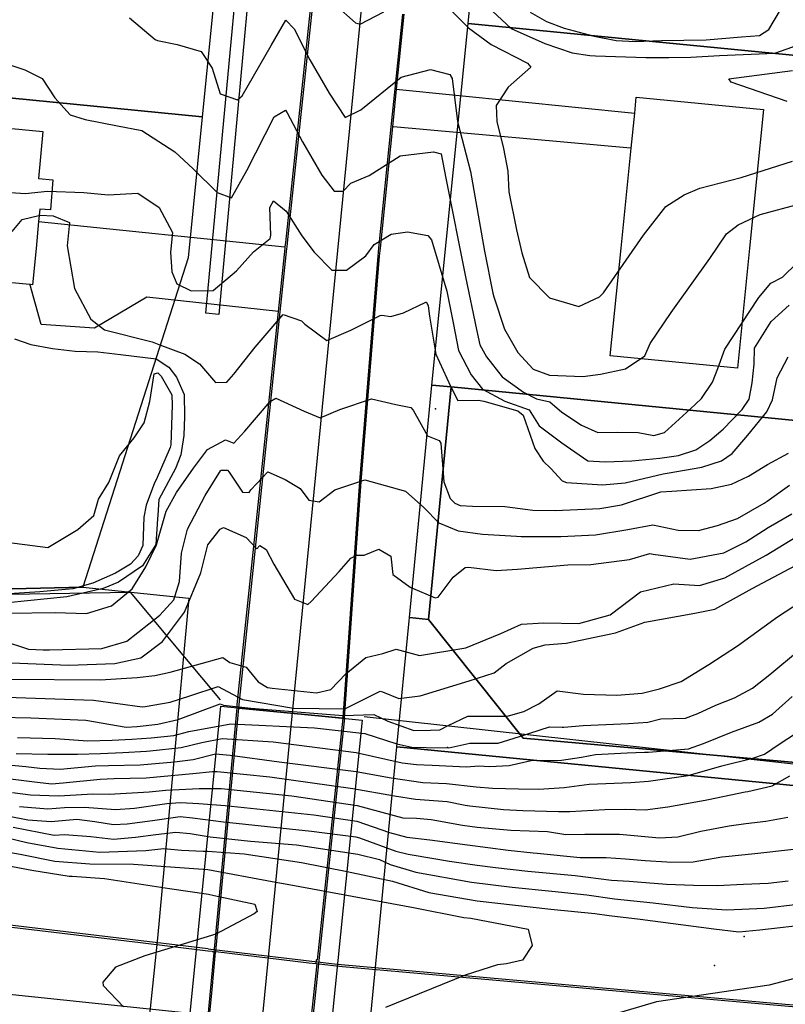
# Model space of a CAD drawing. Header units: inches. Extents: x 1364669 to 1365969, y 438680 to 440663.
# Tile 14 of 33: x 1365332 to 1365542, y 439335 to 439606. Entities that reach past the tile are written whole.
import ezdxf

# ---------------------------------------------------------------- set-up
doc = ezdxf.new("R2010")
doc.units = ezdxf.units.IN
doc.header["$MEASUREMENT"] = 0
for name, color, linetype, true_color in [('Bridge Polygons', 7, 'Continuous', 0xa71faf), ('Building Footprints', 7, 'Continuous', 0xa71faf), ('Contour Lines 2 ft', 7, 'Continuous', 0x4b1f6a), ('Driveways', 7, 'Continuous', 0xa71faf), ('Fences', 7, 'Continuous', 0xa71faf), ('Parcel Attributes', 7, 'Continuous', 0xf61fde), ('Parcel Line', 7, 'Continuous', 0xf61fde), ('Pavement_Polygons', 7, 'Continuous', 0xf61fde), ('Road Pavement', 7, 'Continuous', 0xa31f53), ('Sidewalks', 7, 'Continuous', 0xa71faf), ('Spot Elevation', 7, 'Continuous', 0xf21f81), ('Street Centerlines', 7, 'Continuous', 0xa31f53)]:
    doc.layers.add(name, color=color, linetype=linetype, true_color=true_color)

msp = doc.modelspace()

# ---------------------------------------------------------------- linework, layer by layer
at = {"layer": 'Bridge Polygons'}
msp.add_lwpolyline([(1365426, 439413.2), (1365400.6, 439162.2), (1365362.2, 439167.2), (1365387.2, 439417)], close=True, dxfattribs=at)
at = {"layer": 'Building Footprints'}
for points in [[(1365532.5, 439543.06), (1365529.25, 439510), (1365494.25, 439513.41), (1365497.25, 439543.06), (1365500, 439570.59), (1365501, 439580.22), (1365501.37, 439584.59), (1365536.37, 439581.19)], [(1365341, 439561.81), (1365340.37, 439553.59), (1365337.37, 439553.81), (1365337, 439550.41), (1365336.37, 439542.97), (1365335.37, 439533), (1365334.62, 439533.06), (1365306.75, 439535.59), (1365307.37, 439542.97), (1365310.62, 439577.81), (1365338.25, 439575.19), (1365337, 439562.19)]]:
    msp.add_lwpolyline(points, close=True, dxfattribs=at)
at = {"layer": 'Contour Lines 2 ft'}
for points, elevation in [([(1365446.32, 439612.69), (1365455.31, 439603.67), (1365461.48, 439599.05), (1365471.48, 439593.95), (1365472.38, 439592.87), (1365466.21, 439587.3), (1365462.87, 439582.26), (1365463.07, 439577.91), (1365464.87, 439570.43), (1365466.07, 439564.26), (1365466.34, 439558.57), (1365468.48, 439548.09), (1365469.91, 439541.75), (1365472.08, 439534.95), (1365477.55, 439529.35), (1365485.58, 439526.97), (1365491.31, 439529.65), (1365492.38, 439530.77), (1365498.6, 439539.77), (1365503.37, 439546.62), (1365509.5, 439554.48), (1365514.54, 439557.71), (1365518.86, 439559.55), (1365530.2, 439562.49), (1365544.37, 439566.99)], 828), ([(1365418.57, 439609.97), (1365424.2, 439605.03), (1365425.47, 439604.7), (1365431.98, 439608.09)], 828), ([(1365460.54, 439609.44), (1365466.98, 439603.46), (1365476.3, 439599.33), (1365483.81, 439596.83), (1365488.62, 439596.09), (1365490.22, 439595.99), (1365503.99, 439595.49), (1365510.37, 439595.5), (1365516.36, 439595.63), (1365524.27, 439596.1), (1365539.46, 439596.73), (1365544.45, 439598.44), (1365550.02, 439603.1), (1365552.5, 439603.89), (1365573.38, 439605.56), (1365584.04, 439606.06), (1365595.47, 439605.7), (1365600.46, 439605.92)], 830), ([(1365472.23, 439607.96), (1365476.72, 439605.42), (1365481.62, 439603.55), (1365489.84, 439601.37), (1365495.88, 439600.17), (1365501.08, 439599.94), (1365508.38, 439600.16), (1365520.66, 439600.41), (1365530.33, 439601.17), (1365535.27, 439601.57), (1365537.84, 439603.22), (1365541.09, 439608.65)], 832), ([(1365362.05, 439606.42), (1365369.12, 439600.45), (1365369.71, 439600.16), (1365375.13, 439599.09), (1365381.73, 439597.19), (1365384.77, 439592.55), (1365387.01, 439585.47), (1365391.76, 439583.89), (1365393.04, 439584.94), (1365401.01, 439598.78), (1365405.06, 439605.78), (1365407.37, 439603.38), (1365411.63, 439594.9), (1365416.97, 439585.69), (1365421.36, 439578.98), (1365425.65, 439581.14), (1365436.78, 439590.09), (1365444.85, 439592.2), (1365450.1, 439590.81), (1365450.76, 439589.75), (1365452.28, 439577.94), (1365455.78, 439564.1), (1365459.65, 439542.22), (1365461.96, 439530.67), (1365462.25, 439529.62), (1365465.19, 439520.73), (1365468.86, 439514.37), (1365473.03, 439509.75), (1365477.55, 439508.14), (1365486.74, 439507.74), (1365491.53, 439508.41), (1365498.4, 439509.88), (1365503.78, 439513.44), (1365505.21, 439516.81), (1365511.03, 439525.31), (1365521.59, 439540.22), (1365526.25, 439546.96), (1365529.43, 439549.44), (1365535.43, 439552.29), (1365546.4, 439555.23)], 826), ([(1365325.57, 439594.65), (1365333.23, 439592.07), (1365338.08, 439589.75), (1365341.49, 439584.44), (1365345.75, 439579.69), (1365349.89, 439578.46), (1365358.74, 439576.69), (1365365.47, 439575.45), (1365374.49, 439569.51), (1365379.58, 439564.89), (1365386.19, 439558.34), (1365390.06, 439556.85), (1365394.3, 439564.42), (1365401.85, 439579.18), (1365404.95, 439580.99), (1365405.43, 439580.25), (1365409.59, 439572.31), (1365414.96, 439563.14), (1365418.33, 439558.77), (1365420.79, 439558.76), (1365422.89, 439560.92), (1365427.92, 439563.07), (1365436.45, 439568.46), (1365445.63, 439569.52), (1365447.72, 439569.01), (1365449.03, 439562.31), (1365454.45, 439535.2), (1365457.51, 439520.71), (1365458.39, 439516.46), (1365460.22, 439513.18), (1365464.54, 439507.6), (1365470.37, 439503.41), (1365473.99, 439501.58), (1365477.63, 439500.73), (1365480.95, 439497.94), (1365486.36, 439494.3), (1365490.82, 439492.31), (1365496.12, 439492.43), (1365501.95, 439492.36), (1365506.23, 439491.53), (1365509.18, 439492.31), (1365516.25, 439498.7), (1365519.3, 439501.66), (1365522.33, 439506.13), (1365523.85, 439509.89), (1365525.79, 439515.28), (1365535.09, 439529.46), (1365538.36, 439533.38), (1365541.63, 439535.06), (1365545.62, 439538.98)], 824), ([(1365542.88, 439583.41), (1365527.45, 439588.74), (1365526.84, 439589.67), (1365544.35, 439591.91)], 828), ([(1365326.3, 439414.04), (1365334.9, 439413.79), (1365350.01, 439413.16), (1365361.17, 439411.28), (1365364.18, 439411.47), (1365369.88, 439412.06), (1365375.43, 439413.37), (1365387, 439417.65), (1365387.88, 439417.29), (1365395.42, 439416.49), (1365420.84, 439414.48), (1365429.25, 439414.75), (1365433.1, 439412.87), (1365440.28, 439410.31), (1365444.78, 439410.43), (1365447.4, 439410.55), (1365449.7, 439411.73), (1365455.06, 439414.31), (1365465.56, 439414.27), (1365466.26, 439414.34), (1365470.48, 439415.58), (1365474.61, 439417.63), (1365479.63, 439421.29), (1365486.89, 439420.29), (1365496.07, 439420.06), (1365503.04, 439420.61), (1365507.77, 439421.83), (1365513.78, 439423.83), (1365521.32, 439428.46), (1365529.21, 439433.64), (1365540.27, 439441.6), (1365550.49, 439448.26)], 808), ([(1365331.84, 439389.4), (1365339.64, 439388.8), (1365344.18, 439389.15), (1365349.7, 439389.28), (1365358.23, 439388.55), (1365363.47, 439388.99), (1365372.28, 439390.23), (1365376.06, 439390.5), (1365381.15, 439390.23), (1365388.4, 439389.65), (1365412.71, 439387.09), (1365424.58, 439385.4), (1365433.54, 439382.29), (1365438.29, 439380.98), (1365444.66, 439380.28), (1365454.96, 439378.86), (1365466.21, 439377.38), (1365473.08, 439376.71), (1365474.13, 439376.58), (1365486, 439375.37), (1365493.13, 439375.41), (1365498.47, 439375.01), (1365503.87, 439374.57), (1365509.77, 439374.16), (1365510.83, 439374.11), (1365517.05, 439374.2), (1365524.89, 439375.58), (1365525.91, 439375.7), (1365533.99, 439376.47), (1365544.66, 439377.65)], 796), ([(1365328.96, 439386.75), (1365334.11, 439385.76), (1365340.53, 439385.26), (1365347.61, 439385.95), (1365352.5, 439385.28), (1365357.61, 439384.48), (1365361.45, 439384.67), (1365368.39, 439385.59), (1365375.94, 439386.64), (1365379.42, 439386.34), (1365387.87, 439385.2), (1365412.09, 439382.59), (1365424.3, 439381.05), (1365425.34, 439380.79), (1365435.27, 439377.15), (1365438.66, 439376.29), (1365439.78, 439376.1), (1365450.07, 439374.42), (1365457.64, 439373.32), (1365462.72, 439372.6), (1365471.54, 439371.67), (1365484.56, 439370.47), (1365494.56, 439369.17), (1365499.45, 439368.84), (1365509.74, 439368.05), (1365517.13, 439367.81), (1365523.68, 439367.64), (1365530.9, 439368.04), (1365537.7, 439368.35), (1365543.2, 439368.96)], 794), ([(1365330.1, 439383.74), (1365341.33, 439381.54), (1365344.22, 439381.72), (1365351.38, 439381.14), (1365357.65, 439380.46), (1365363.68, 439380.94), (1365369.26, 439381.69), (1365374.77, 439382.36), (1365378.77, 439382.01), (1365384.22, 439381.06), (1365395.36, 439379.9), (1365407.93, 439378.84), (1365424.82, 439376.28), (1365430.79, 439374.84), (1365433.76, 439373.47), (1365440.8, 439371.32), (1365456.08, 439368.63), (1365467.25, 439367.23), (1365478.15, 439366.08), (1365487.84, 439365.13), (1365495.43, 439364.04), (1365506.04, 439362.94), (1365516.78, 439361.64), (1365526.33, 439360.96), (1365536.6, 439361.46), (1365545.8, 439362.54)], 792), ([(1365328.46, 439380.77), (1365333.78, 439379.54), (1365342.34, 439377.91), (1365353.85, 439376.87), (1365366.53, 439377.29), (1365371.51, 439377.82), (1365376.39, 439377.36), (1365382.3, 439377.12), (1365383.46, 439377.1), (1365393.59, 439376.39), (1365409.39, 439373.97), (1365421.88, 439371.52), (1365434.33, 439368.9), (1365444.36, 439365.79), (1365457.65, 439363.46), (1365477.91, 439361.2), (1365489.99, 439359.96), (1365493.91, 439359.42), (1365502.47, 439358.4), (1365522.69, 439355.72), (1365529.6, 439354.95), (1365535.38, 439355.44), (1365549.81, 439357.16)], 790), ([(1365324.64, 439377.62), (1365332.01, 439376.26), (1365341.49, 439374.41), (1365351.14, 439373.6), (1365363.19, 439373.57), (1365372.08, 439372.88), (1365383.59, 439372.09), (1365401.29, 439368.82), (1365406.4, 439367.83), (1365440.1, 439361.6), (1365453.98, 439358.88), (1365455.95, 439358.65), (1365471.64, 439355.71), (1365472.74, 439351.18), (1365470.11, 439347.16), (1365465.69, 439346.15), (1365463.2, 439345.87), (1365454.31, 439343.04), (1365432.42, 439334.13)], 788), ([(1365321.12, 439374.55), (1365335.16, 439371.93), (1365345.46, 439370.28), (1365346.26, 439370.26), (1365355.19, 439369.64), (1365373.09, 439366.89), (1365383.74, 439365.26), (1365385.29, 439364.97), (1365396.5, 439362.59), (1365397.14, 439360.52), (1365396.33, 439359.91), (1365385.75, 439354.26), (1365366.23, 439348.3), (1365358.24, 439345.2), (1365354.73, 439341.1), (1365354.77, 439340.19), (1365360.41, 439334.32)], 786), ([(1365554, 439344.44), (1365537.96, 439340.23), (1365506.92, 439335.64), (1365492.64, 439331.45)], 790)]:
    msp.add_lwpolyline(points, dxfattribs=dict(at, elevation=elevation))
for points in [[(1365326.79, 439558.53, 822), (1365333.39, 439558.11, 822), (1365339.54, 439558.77, 822), (1365349.47, 439558.36, 822), (1365356.2, 439557.75, 822), (1365364.37, 439558.21, 822), (1365370.22, 439554.19, 822), (1365373.86, 439547.32, 822), (1365373.31, 439541.93, 822), (1365373.68, 439536.54, 822), (1365375.04, 439533.21, 822), (1365379.02, 439531.31, 822), (1365385.04, 439531.41, 822), (1365391.45, 439536.85, 822), (1365396.14, 439542.02, 822), (1365400.76, 439545.75, 822), (1365400.88, 439546.58, 822), (1365400.65, 439554.2, 822), (1365401.61, 439556.07, 822), (1365405.16, 439553.23, 822), (1365409.42, 439546.45, 822), (1365412.8, 439541.94, 822), (1365417.71, 439537, 822), (1365421.69, 439536.95, 822), (1365427.02, 439540.97, 822), (1365429.32, 439544.01, 822), (1365434.03, 439546.9, 822), (1365438.47, 439547.54, 822), (1365444.06, 439546.56, 822), (1365445.11, 439545.32, 822), (1365449.3, 439531.25, 822), (1365451.01, 439522.54, 822), (1365452.51, 439514.89, 822), (1365456, 439508.17, 822), (1365459.16, 439504.28, 822), (1365465.23, 439500.94, 822), (1365471.91, 439498.52, 822), (1365474.7, 439494.13, 822), (1365480.91, 439489.48, 822), (1365488.05, 439484.51, 822), (1365492.85, 439484.3, 822), (1365500.14, 439484.55, 822), (1365507.85, 439485.3, 822), (1365513.03, 439486.01, 822), (1365517.75, 439487.56, 822), (1365521.61, 439490.1, 822), (1365525.34, 439493.23, 822), (1365530.51, 439498.68, 822), (1365532.48, 439501.54, 822), (1365533.3, 439505.96, 822), (1365533.78, 439511.1, 822), (1365533.95, 439515.57, 822), (1365538.51, 439522.84, 822), (1365543.48, 439527.37, 822)], [(1365329.78, 439547.63, 820), (1365332.52, 439550.97, 820), (1365337.51, 439552.12, 820), (1365341.07, 439551.98, 820), (1365345.56, 439550.07, 820), (1365344.93, 439543.69, 820), (1365346.92, 439531.91, 820), (1365351.41, 439523.52, 820), (1365355.14, 439520.56, 820), (1365368.29, 439517.23, 820), (1365370.14, 439516.53, 820), (1365377.31, 439513.87, 820), (1365381.31, 439511.18, 820), (1365385.74, 439506.11, 820), (1365388.85, 439506.21, 820), (1365390.75, 439508.42, 820), (1365396.61, 439515.76, 820), (1365404.35, 439524.75, 820), (1365409.33, 439523.09, 820), (1365410.26, 439522.11, 820), (1365416.34, 439517.67, 820), (1365422.9, 439520.48, 820), (1365430.94, 439524.55, 820), (1365431.41, 439524.61, 820), (1365433.93, 439524.21, 820), (1365437.35, 439525.29, 820), (1365443.51, 439528.22, 820), (1365443.7, 439528.15, 820), (1365444.19, 439527.15, 820), (1365444.52, 439524.36, 820), (1365446.29, 439513.86, 820), (1365450.34, 439505.11, 820), (1365452.32, 439501.13, 820), (1365458.06, 439501.19, 820), (1365459.48, 439500.99, 820), (1365468.8, 439498.25, 820), (1365470.28, 439497.12, 820), (1365473.47, 439487.93, 820), (1365475.77, 439484.43, 820), (1365477.93, 439482.45, 820), (1365481.04, 439479.05, 820), (1365482.22, 439478.54, 820), (1365492.09, 439477.92, 820), (1365498.35, 439478.49, 820), (1365508.8, 439480.96, 820), (1365509.89, 439481.1, 820), (1365519.39, 439482.78, 820), (1365524.86, 439484.5, 820), (1365527.77, 439486.54, 820), (1365532.05, 439491.56, 820), (1365537.32, 439497.97, 820), (1365538.85, 439501.27, 820), (1365540.19, 439507.38, 820), (1365543.13, 439513.17, 820)], [(1365330.44, 439518.08, 818), (1365334.96, 439516.5, 818), (1365340.89, 439515.48, 818), (1365347.14, 439514.7, 818), (1365353.3, 439514.54, 818), (1365359.61, 439513.82, 818), (1365369.38, 439512.58, 818), (1365372.86, 439510.31, 818), (1365374.95, 439507.52, 818), (1365377.05, 439502.8, 818), (1365377.19, 439496.72, 818), (1365376.99, 439491.51, 818), (1365376.2, 439486.2, 818), (1365374.67, 439482.41, 818), (1365370.16, 439473.93, 818), (1365369.8, 439469.56, 818), (1365369.78, 439468.53, 818), (1365369.29, 439461.5, 818), (1365365.66, 439455.63, 818), (1365359.02, 439451.19, 818), (1365354.85, 439449.39, 818), (1365344.81, 439447.14, 818), (1365328.61, 439445.47, 818)], [(1365326.09, 439462.39, 816), (1365339.62, 439460.65, 816), (1365347.85, 439465.68, 816), (1365352.2, 439469.47, 816), (1365353.51, 439473.99, 816), (1365356.4, 439478.56, 816), (1365359.3, 439485.95, 816), (1365363.31, 439490.89, 816), (1365366.11, 439495, 816), (1365367.62, 439500.83, 816), (1365368.85, 439508.47, 816), (1365369.86, 439508.78, 816), (1365370.78, 439507.82, 816), (1365373.71, 439502.69, 816), (1365373.77, 439499.87, 816), (1365373.46, 439488.92, 816), (1365373.23, 439488.24, 816), (1365369.34, 439479.33, 816), (1365368.97, 439478.52, 816), (1365366.62, 439472.36, 816), (1365366.03, 439469, 816), (1365365.7, 439461.24, 816), (1365364.4, 439458.39, 816), (1365362.35, 439456.11, 816), (1365358.17, 439453.61, 816), (1365352, 439450.83, 816), (1365346.46, 439449.34, 816), (1365337.39, 439448.49, 816), (1365320.31, 439447.42, 816)], [(1365328.7, 439442.64, 818), (1365341.62, 439442.8, 818), (1365350.2, 439442.55, 818), (1365357.07, 439444.65, 818), (1365362.8, 439449.27, 818), (1365366.56, 439455.38, 818), (1365369.5, 439461.4, 818), (1365372.15, 439470.65, 818), (1365375.01, 439475.86, 818), (1365379.66, 439482.49, 818), (1365383.48, 439487.68, 818), (1365388.44, 439490.29, 818), (1365390.75, 439489.36, 818), (1365393.79, 439492.65, 818), (1365400.71, 439500.88, 818), (1365402.28, 439501.73, 818), (1365410.06, 439498.19, 818), (1365414.5, 439496.39, 818), (1365419.92, 439498.63, 818), (1365428.63, 439501.55, 818), (1365435.33, 439500.03, 818), (1365439.37, 439499.16, 818), (1365440.07, 439498.47, 818), (1365443.96, 439491.41, 818), (1365447.21, 439490.13, 818), (1365447.63, 439489.35, 818), (1365448.52, 439478.71, 818), (1365450.27, 439474.12, 818), (1365451.52, 439472.85, 818), (1365452.96, 439472.24, 818), (1365456.35, 439472.03, 818), (1365465.22, 439471.93, 818), (1365472.97, 439470.98, 818), (1365479.13, 439470.85, 818), (1365491.39, 439471.37, 818), (1365497.36, 439472.4, 818), (1365508.15, 439476, 818), (1365511.16, 439476.14, 818), (1365521.97, 439476.9, 818), (1365527.59, 439478.15, 818), (1365532.3, 439480.33, 818), (1365537.49, 439483.55, 818), (1365543.28, 439486.63, 818)], [(1365319.72, 439437.49, 816), (1365334.25, 439432.75, 816), (1365338.32, 439432.54, 816), (1365340.01, 439432.54, 816), (1365354.47, 439432.92, 816), (1365361.34, 439434.93, 816), (1365370.4, 439442.09, 816), (1365374.23, 439446.25, 816), (1365375.8, 439451.36, 816), (1365376.32, 439459.1, 816), (1365377.97, 439465.7, 816), (1365382.83, 439474.95, 816), (1365387.08, 439481.75, 816), (1365387.3, 439481.97, 816), (1365388.97, 439481.94, 816), (1365389.48, 439481.42, 816), (1365393.12, 439475.91, 816), (1365394.96, 439475.83, 816), (1365395.44, 439476.51, 816), (1365400.1, 439481.49, 816), (1365404.82, 439479.4, 816), (1365408.94, 439476.91, 816), (1365411.39, 439473.75, 816), (1365414.23, 439473.27, 816), (1365418.47, 439476.57, 816), (1365426.74, 439479.33, 816), (1365437.98, 439476.16, 816), (1365442.98, 439471.67, 816), (1365447.07, 439467.5, 816), (1365452.41, 439465.25, 816), (1365459.11, 439464.31, 816), (1365468.43, 439463.76, 816), (1365469.73, 439463.7, 816), (1365480.66, 439463.68, 816), (1365490.2, 439464.18, 816), (1365499.09, 439465.65, 816), (1365505.96, 439466.88, 816), (1365512.95, 439465.43, 816), (1365518.47, 439465.38, 816), (1365523.75, 439466.73, 816), (1365529.22, 439468.7, 816), (1365536.55, 439472.92, 816), (1365537.42, 439473.47, 816), (1365543.51, 439477.8, 816)], [(1365329.6, 439428.93, 814), (1365345.38, 439428.32, 814), (1365358.01, 439428.76, 814), (1365365.21, 439430.32, 814), (1365371.17, 439434.86, 814), (1365377.21, 439442.87, 814), (1365381.7, 439453.74, 814), (1365383.57, 439461.38, 814), (1365386.95, 439465.75, 814), (1365387.93, 439466.15, 814), (1365394.12, 439463.41, 814), (1365397.09, 439460.36, 814), (1365397.92, 439461.24, 814), (1365399.61, 439460.14, 814), (1365401.73, 439456.13, 814), (1365407.42, 439446.45, 814), (1365411.08, 439445, 814), (1365412.05, 439445.78, 814), (1365419.67, 439454.1, 814), (1365422.92, 439457.78, 814), (1365424.6, 439458.53, 814), (1365426.6, 439458.61, 814), (1365430.58, 439460.26, 814), (1365433.89, 439458.28, 814), (1365434.46, 439453.24, 814), (1365439.22, 439449.73, 814), (1365446.09, 439446.8, 814), (1365446.9, 439447.05, 814), (1365451.08, 439452.53, 814), (1365454.32, 439455.15, 814), (1365455.31, 439455.24, 814), (1365462.89, 439454.35, 814), (1365468.76, 439454.76, 814), (1365482.54, 439455.88, 814), (1365488.93, 439456.03, 814), (1365499.57, 439457.38, 814), (1365505.12, 439459.05, 814), (1365506.06, 439458.87, 814), (1365516.2, 439457.49, 814), (1365525.45, 439459.18, 814), (1365531.51, 439462.27, 814), (1365537.66, 439466.19, 814), (1365544.2, 439469.95, 814)], [(1365328.77, 439424.48, 812), (1365353.94, 439424.28, 812), (1365364.16, 439424.88, 812), (1365368.98, 439425.44, 812), (1365373.23, 439426.41, 812), (1365387.74, 439430.4, 812), (1365389.65, 439429.05, 812), (1365394.13, 439427.72, 812), (1365397.43, 439423.75, 812), (1365399.97, 439422.16, 812), (1365401.28, 439421.95, 812), (1365413.46, 439420.66, 812), (1365417.4, 439421.65, 812), (1365421.52, 439425.96, 812), (1365427.01, 439430.43, 812), (1365431.71, 439431.52, 812), (1365435.38, 439432.7, 812), (1365441.75, 439430.95, 812), (1365454.52, 439433.07, 812), (1365464.19, 439437.04, 812), (1365469.82, 439439.61, 812), (1365475.98, 439440, 812), (1365485.6, 439439.79, 812), (1365494.25, 439442.17, 812), (1365502.6, 439448.48, 812), (1365511.77, 439450.73, 812), (1365518.82, 439450.26, 812), (1365525.78, 439452.32, 812), (1365537.08, 439458.54, 812), (1365545.34, 439463.65, 812)], [(1365328.21, 439419.5, 810), (1365352.18, 439418.66, 810), (1365365.51, 439416.83, 810), (1365366.36, 439416.95, 810), (1365373.27, 439418.15, 810), (1365378.64, 439419.88, 810), (1365386.44, 439422.42, 810), (1365393.13, 439418.86, 810), (1365407.17, 439416.46, 810), (1365421.24, 439416.28, 810), (1365430.97, 439421.13, 810), (1365431.62, 439420.97, 810), (1365436.09, 439419.15, 810), (1365441.99, 439419.87, 810), (1365455.49, 439424.02, 810), (1365462.34, 439426.2, 810), (1365465.64, 439428.73, 810), (1365473.04, 439432.95, 810), (1365476.39, 439433.89, 810), (1365482.09, 439434.36, 810), (1365495.69, 439437.22, 810), (1365503.78, 439440.13, 810), (1365517.48, 439442.6, 810), (1365522.97, 439443.68, 810), (1365523.79, 439444.13, 810), (1365533.31, 439449.4, 810), (1365546.54, 439456.49, 810)], [(1365331.26, 439408.42, 806), (1365341.58, 439408.09, 806), (1365350.58, 439407.52, 806), (1365357.25, 439407.64, 806), (1365362.7, 439407.9, 806), (1365367.97, 439408.34, 806), (1365374.24, 439408.94, 806), (1365378.4, 439410.04, 806), (1365389.95, 439412.17, 806), (1365412.96, 439411.06, 806), (1365426.74, 439409.46, 806), (1365435.54, 439406.67, 806), (1365439.71, 439405.73, 806), (1365443.67, 439405.66, 806), (1365449.87, 439405.6, 806), (1365455.61, 439406.84, 806), (1365463.39, 439406.85, 806), (1365469.31, 439408.7, 806), (1365477.56, 439411.35, 806), (1365480.98, 439411.24, 806), (1365481.48, 439411.22, 806), (1365486.77, 439411.7, 806), (1365499.26, 439412.27, 806), (1365504.57, 439412.66, 806), (1365508.11, 439413.51, 806), (1365514.92, 439413.76, 806), (1365518.37, 439415.02, 806), (1365523.32, 439417.28, 806), (1365528.44, 439419.36, 806), (1365533.32, 439421.97, 806), (1365538.17, 439425.71, 806), (1365546.29, 439432.56, 806)], [(1365330.91, 439404.04, 804), (1365339.56, 439403.84, 804), (1365347.74, 439403.81, 804), (1365354.05, 439404.02, 804), (1365360.2, 439404.3, 804), (1365366.69, 439404.66, 804), (1365367.77, 439404.76, 804), (1365376.29, 439405.65, 804), (1365381.91, 439407.04, 804), (1365387.55, 439408.16, 804), (1365401.56, 439407.19, 804), (1365424.36, 439404.32, 804), (1365437.02, 439401.45, 804), (1365440.99, 439400.96, 804), (1365445.3, 439400.79, 804), (1365454.76, 439400.32, 804), (1365458.12, 439400.64, 804), (1365461.05, 439400.45, 804), (1365466.46, 439400.71, 804), (1365472.46, 439402.12, 804), (1365480.84, 439402.21, 804), (1365486.38, 439403.02, 804), (1365490.17, 439403.72, 804), (1365498.86, 439404.15, 804), (1365503.7, 439404.33, 804), (1365504.77, 439404.38, 804), (1365515.77, 439405.32, 804), (1365519.88, 439406.72, 804), (1365527.55, 439409.9, 804), (1365535.13, 439412.58, 804), (1365538.88, 439414.84, 804), (1365544.26, 439419.68, 804)], [(1365321.79, 439401.5, 802), (1365333.56, 439400.42, 802), (1365337.42, 439399.96, 802), (1365342.98, 439399.73, 802), (1365352.72, 439400.63, 802), (1365356.24, 439400.73, 802), (1365364.94, 439400.89, 802), (1365374.47, 439401.71, 802), (1365379.54, 439402.36, 802), (1365385.7, 439403.9, 802), (1365389.73, 439403.5, 802), (1365403.24, 439401.74, 802), (1365424.37, 439399.09, 802), (1365434.03, 439397.32, 802), (1365442.68, 439396.06, 802), (1365449.23, 439395.73, 802), (1365457.38, 439394.83, 802), (1365461.83, 439394.47, 802), (1365469.06, 439394.29, 802), (1365474.62, 439394.21, 802), (1365481.56, 439394.61, 802), (1365488.49, 439395.56, 802), (1365499.91, 439396.03, 802), (1365504.74, 439396.4, 802), (1365515.68, 439397.96, 802), (1365524.95, 439400.58, 802), (1365533.45, 439402.76, 802), (1365536.62, 439403.78, 802), (1365540.7, 439406.54, 802), (1365545.43, 439409.7, 802)], [(1365329.32, 439397.04, 800), (1365335.19, 439396.31, 800), (1365340.56, 439395.62, 800), (1365343.82, 439395.92, 800), (1365353.94, 439396.93, 800), (1365357.84, 439397.09, 800), (1365366.63, 439397.28, 800), (1365379.43, 439398.46, 800), (1365384.87, 439399.03, 800), (1365386.16, 439399.03, 800), (1365400.61, 439397.59, 800), (1365423.49, 439394.4, 800), (1365434.92, 439392.34, 800), (1365440.67, 439391.47, 800), (1365449.37, 439390.76, 800), (1365454.31, 439389.79, 800), (1365455.65, 439389.58, 800), (1365464.92, 439388.59, 800), (1365470.23, 439388.32, 800), (1365480.06, 439388, 800), (1365483.15, 439388.02, 800), (1365492.72, 439388.59, 800), (1365498.51, 439388.73, 800), (1365503.84, 439388.48, 800), (1365510.1, 439389.29, 800), (1365520.34, 439391.15, 800), (1365521.29, 439391.38, 800), (1365531.31, 439393.46, 800), (1365532.07, 439393.59, 800), (1365538.73, 439395.08, 800), (1365543.66, 439397.88, 800)], [(1365329.86, 439393.31, 798), (1365334.86, 439392.66, 798), (1365342.54, 439392.37, 798), (1365347.36, 439392.65, 798), (1365351.86, 439392.91, 798), (1365356.49, 439392.85, 798), (1365367.47, 439393.49, 798), (1365372.06, 439393.91, 798), (1365381.18, 439394.41, 798), (1365387.28, 439394.34, 798), (1365406.66, 439392.34, 798), (1365424.66, 439389.65, 798), (1365437.19, 439386.32, 798), (1365440.94, 439386.19, 798), (1365445.02, 439385.82, 798), (1365453.66, 439384.24, 798), (1365457.63, 439383.75, 798), (1365466.93, 439382.9, 798), (1365476.96, 439382.54, 798), (1365482.05, 439381.74, 798), (1365487.25, 439381.81, 798), (1365496.8, 439381.84, 798), (1365507.79, 439380.8, 798), (1365512.82, 439381.11, 798), (1365519.18, 439382.61, 798), (1365526.94, 439384.12, 798), (1365531.54, 439384.7, 798), (1365537.01, 439385.35, 798), (1365543.11, 439386.49, 798)]]:
    msp.add_polyline3d(points, dxfattribs=at)
at = {"layer": 'Driveways'}
for p, q in [((1365435.4, 439586.8), (1365501, 439580.2)), ((1365499.8, 439570.6), (1365434.6, 439576.4)), ((1365337, 439550.4), (1365404.8, 439543.4))]:
    msp.add_line(p, q, dxfattribs=at)
msp.add_lwpolyline([(1365403, 439525.6), (1365366.8, 439529.6), (1365352.4, 439521), (1365337.8, 439522), (1365334.6, 439533.2)], dxfattribs=at)
at = {"layer": 'Fences'}
for points in [[(1364669.24, 439527.72), (1364988, 439482.8), (1365155.4, 439461), (1365254.2, 439448.8), (1365279.2, 439447), (1365362.2, 439448.4), (1365387, 439418.8)], [(1365426.6, 439414.2), (1365622, 439392.6), (1365799.2, 439385.8), (1365969.24, 439380.77)]]:
    msp.add_lwpolyline(points, dxfattribs=at)
at = {"layer": 'Parcel Attributes'}
for p in [(1365446.18, 439498.84), (1365449.49, 439405.67), (1365531.08, 439353.69)]:
    msp.add_point(p, dxfattribs=at)
at = {"layer": 'Parcel Line'}
msp.add_lwpolyline([(1365405.04, 439809.36), (1365382.07, 439579.14), (1365323.31, 439585), (1365291.44, 439833.25)], dxfattribs=at)
for points in [[(1365663.98, 439684.95), (1365654.27, 439585.43), (1365455.14, 439604.86), (1365462.54, 439679.11), (1365464.92, 439704.38)], [(1365654.27, 439585.43), (1365644.55, 439485.9), (1365450.47, 439504.85), (1365445.22, 439505.36), (1365455.14, 439604.86)], [(1365323.31, 439585), (1365382.07, 439579.14), (1365378.2, 439540.4), (1365349.2, 439449.8), (1365275.2, 439448), (1365038.01, 439478.52), (1365024.39, 439530.88), (1365101.82, 439551.02), (1365179.24, 439571.16), (1365257.63, 439591.55)], [(1364710.51, 439523.93), (1364789.71, 439512.65), (1364917.86, 439494.34), (1364947.47, 439490.44), (1365038.01, 439478.52), (1365275.2, 439448), (1365349.2, 439449.8), (1365378.35, 439446.72), (1365369.72, 439353.22), (1365362.63, 439284.57), (1365353.34, 439194.62), (1365343.22, 439097.01), (1365342.36, 439088.77), (1364975.22, 439141.37), (1364908.24, 439150.97), (1364759.23, 439168.21), (1364669.24, 439178.62), (1364669.24, 439529.8)], [(1365450.47, 439504.85), (1365444.24, 439440.9), (1365439.02, 439441.44), (1365445.22, 439505.36)], [(1365644.55, 439485.9), (1365635.53, 439393.45), (1365470.32, 439408.23), (1365444.24, 439440.9), (1365450.47, 439504.85)], [(1365444.24, 439440.9), (1365470.32, 439408.23), (1365635.53, 439393.45), (1365635.39, 439392.05), (1365634.84, 439386.38), (1365435.57, 439405.83), (1365438.93, 439440.49), (1365439.02, 439441.44)], [(1365634.84, 439386.38), (1365625.13, 439286.86), (1365425.92, 439306.3), (1365435.57, 439405.83)]]:
    msp.add_lwpolyline(points, close=True, dxfattribs=at)
at = {"layer": 'Pavement_Polygons'}
for points in [[(1365382.2, 439313.03), (1365384.75, 439339.03), (1365385.73, 439349.37), (1365385.74, 439349.49), (1365385.78, 439349.49), (1365385.87, 439350.48), (1365385.84, 439350.49), (1365392.09, 439416.52), (1365419.69, 439413.82), (1365420.69, 439413.72), (1365413.64, 439347.17), (1365413.39, 439347.2), (1365413.29, 439346.21), (1365413.29, 439346.2), (1365413.54, 439346.17), (1365409.84, 439311.27)], [(1365038.94, 439390.9), (1365365.07, 439351.96), (1365383.63, 439349.74), (1365384.75, 439349.61), (1365384.74, 439349.48), (1365385.73, 439349.37), (1365385.74, 439349.49), (1365385.78, 439349.49), (1365411.37, 439346.43), (1365413.29, 439346.21), (1365420.65, 439345.37), (1365437.09, 439343.9), (1365600.96, 439329.3), (1365860.56, 439307.5)]]:
    msp.add_lwpolyline(points, dxfattribs=at)
msp.add_polyline3d([(1365437.1, 439607.45, 0), (1365435, 439586.84, 0), (1365433.94, 439576.47, 0), (1365430.53, 439543.07, 0), (1365430.3, 439540.85, 0), (1365430.3, 439540.84, 0), (1365425.3, 439478.84, 0), (1365420.7, 439413.84, 0), (1365420.69, 439413.75, 0), (1365419.69, 439413.82, 0), (1365392.09, 439416.52, 0), (1365392.1, 439416.55, 0), (1365403.51, 439525.55, 0), (1365405.33, 439542.95, 0), (1365405.37, 439543.34, 0), (1365405.5, 439544.55, 0), (1365419.5, 439676.35, 0)], dxfattribs=at)
at = {"layer": 'Road Pavement'}
for p, q in [((1365391.6, 439416.6), (1365368, 439167.6)), ((1365421.2, 439413.8), (1365394.79, 439164.39))]:
    msp.add_line(p, q, dxfattribs=at)
for points in [[(1365383.69, 439350.24), (1365039, 439391.4), (1364788, 439426.6), (1364669.24, 439443.6)], [(1365383.69, 439350.24), (1365419.2, 439346), (1365420.3, 439345.9)], [(1365420.3, 439345.9), (1365601, 439329.8), (1365860.6, 439308), (1365875, 439306.8), (1365969.24, 439298.98)]]:
    msp.add_lwpolyline(points, dxfattribs=at)
for points in [[(1365391.6, 439416.6, 0), (1365403.01, 439525.6, 0), (1365404.83, 439543, 0), (1365404.87, 439543.39, 0), (1365405, 439544.6, 0), (1365419, 439676.4, 0)], [(1365421.2, 439413.8, 0), (1365425.8, 439478.8, 0), (1365430.8, 439540.8, 0), (1365431.03, 439543.02, 0), (1365434.44, 439576.41, 0), (1365435.5, 439586.79, 0), (1365437.6, 439607.4, 0)]]:
    msp.add_polyline3d(points, dxfattribs=at)
at = {"layer": 'Sidewalks'}
msp.add_lwpolyline([(1365416, 439829.6), (1365401.4, 439685), (1365386.6, 439524.8), (1365383, 439525.2), (1365398, 439685.2), (1365412.8, 439831.6)], dxfattribs=at)
at = {"layer": 'Spot Elevation'}
msp.add_point((1365522.89, 439345.71, 789.3), dxfattribs=at)
at = {"layer": 'Street Centerlines'}
for points in [[(1365344.26, 438679.64), (1365348.37, 438776.53), (1365363.37, 438985.31), (1365366, 439000.13), (1365374.12, 439081.84), (1365393.63, 439280.56), (1365448.75, 439842.69)], [(1365969.24, 439279.92), (1365876.2, 439287.57), (1365500.6, 439319.7), (1365328.15, 439337.76), (1364848.26, 439398.98), (1364669.24, 439424.52)]]:
    msp.add_lwpolyline(points, dxfattribs=at)

doc.saveas('drawing.dxf')
